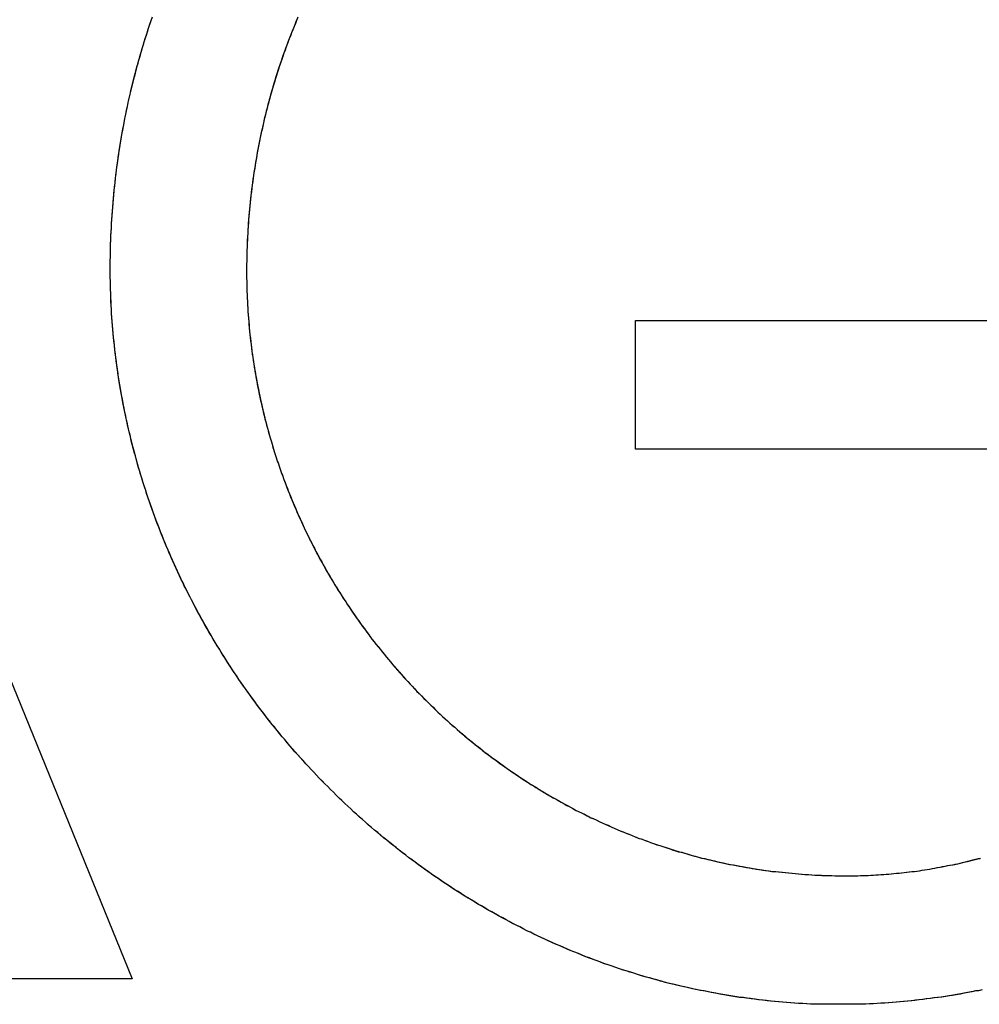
# Model space of a CAD drawing. Extents: x 744 to 2048, y 1140 to 2782.
# Tile 101 of 134: x 903.22 to 906.24, y 2457 to 2460.1. Entities that reach past the tile are written whole.
import ezdxf

# ---------------------------------------------------------------- set-up
doc = ezdxf.new("R2010")
doc.units = 0
doc.layers.add('KF_SONA_6_FRONT', color=7, linetype='CONTINUOUS')

# ---------------------------------------------------------------- blocks, each defined once
blk = doc.blocks.new('KF_SONA_6_FRONT')
at = {"layer": 'KF_SONA_6_FRONT'}
for p, q in [((4.929617, -166.492426), (6.156263, -169.505736)), ((4.929617, -166.492426), (6.156263, -169.505736)), ((7.742155, -167.836587), (7.742155, -167.431597)), ((7.742155, -167.431597), (10.64771, -167.431597)), ((7.742155, -167.431597), (10.64771, -167.431597)), ((7.742155, -167.836587), (7.742155, -167.431597)), ((10.128075, -167.836587), (7.742155, -167.836587)), ((10.128075, -167.836587), (7.742155, -167.836587)), ((6.156263, -169.505736), (5.688304, -169.505736)), ((6.156263, -169.505736), (5.688304, -169.505736))]:
    blk.add_line(p, q, dxfattribs=at)
for points in [[(6.08755, -167.269, 0), (6.08759, -167.256, 0), (6.08769, -167.243, 0), (6.08787, -167.23, 0), (6.08811, -167.217, 0), (6.08843, -167.204, 0), (6.08881, -167.19, 0), (6.08927, -167.177, 0), (6.08979, -167.164, 0), (6.09038, -167.151, 0), (6.09105, -167.138, 0), (6.09178, -167.125, 0), (6.09258, -167.112, 0), (6.09345, -167.099, 0), (6.09439, -167.086, 0), (6.0954, -167.073, 0), (6.09647, -167.059, 0), (6.09762, -167.046, 0), (6.09883, -167.033, 0), (6.10012, -167.02, 0), (6.10147, -167.008, 0), (6.10289, -166.995, 0), (6.10438, -166.982, 0), (6.10593, -166.969, 0), (6.10756, -166.956, 0), (6.10925, -166.943, 0), (6.11101, -166.93, 0), (6.11284, -166.917, 0), (6.11473, -166.904, 0), (6.11669, -166.892, 0), (6.11873, -166.879, 0), (6.12082, -166.866, 0), (6.12299, -166.853, 0), (6.12522, -166.84, 0), (6.12752, -166.828, 0), (6.12989, -166.815, 0), (6.13232, -166.802, 0), (6.13482, -166.79, 0), (6.13738, -166.777, 0), (6.14002, -166.764, 0), (6.14272, -166.752, 0), (6.14548, -166.739, 0), (6.14831, -166.727, 0), (6.15121, -166.714, 0), (6.15417, -166.701, 0), (6.1572, -166.689, 0), (6.16029, -166.676, 0), (6.16345, -166.664, 0), (6.16668, -166.652, 0), (6.16997, -166.639, 0), (6.17332, -166.627, 0), (6.17674, -166.614, 0), (6.18023, -166.602, 0), (6.18377, -166.59, 0), (6.18739, -166.577, 0), (6.19107, -166.565, 0), (6.19481, -166.553, 0), (6.19861, -166.541, 0), (6.20249, -166.529, 0), (6.20642, -166.516, 0), (6.21042, -166.504, 0), (6.21448, -166.492, 0), (6.2186, -166.48, 0)], [(6.08755, -167.269, 0), (6.08759, -167.256, 0), (6.08769, -167.243, 0), (6.08786, -167.23, 0), (6.08809, -167.217, 0), (6.0884, -167.205, 0), (6.08877, -167.192, 0), (6.08921, -167.179, 0), (6.08972, -167.166, 0), (6.0903, -167.153, 0), (6.09095, -167.14, 0), (6.09166, -167.127, 0), (6.09244, -167.114, 0), (6.09329, -167.101, 0), (6.0942, -167.088, 0), (6.09518, -167.075, 0), (6.09624, -167.062, 0), (6.09735, -167.049, 0), (6.09854, -167.036, 0), (6.09979, -167.024, 0), (6.10111, -167.011, 0), (6.1025, -166.998, 0), (6.10396, -166.985, 0), (6.10548, -166.972, 0), (6.10707, -166.96, 0), (6.10873, -166.947, 0), (6.11045, -166.934, 0), (6.11224, -166.921, 0), (6.1141, -166.908, 0), (6.11603, -166.896, 0), (6.11802, -166.883, 0), (6.12008, -166.87, 0), (6.1222, -166.858, 0), (6.12439, -166.845, 0), (6.12665, -166.832, 0), (6.12898, -166.82, 0), (6.13137, -166.807, 0), (6.13383, -166.795, 0), (6.13635, -166.782, 0), (6.13894, -166.769, 0), (6.1416, -166.757, 0), (6.14432, -166.744, 0), (6.14711, -166.732, 0), (6.14997, -166.719, 0), (6.15289, -166.707, 0), (6.15587, -166.694, 0), (6.15892, -166.682, 0), (6.16204, -166.669, 0), (6.16522, -166.657, 0), (6.16847, -166.645, 0), (6.17179, -166.632, 0), (6.17516, -166.62, 0), (6.17861, -166.608, 0), (6.18211, -166.595, 0), (6.18569, -166.583, 0), (6.18933, -166.571, 0), (6.19303, -166.559, 0), (6.19679, -166.546, 0), (6.20063, -166.534, 0), (6.20452, -166.522, 0), (6.20848, -166.51, 0), (6.2125, -166.498, 0), (6.21659, -166.486, 0), (6.22074, -166.474, 0)], [(6.67693, -166.481, 0), (6.67284, -166.49, 0), (6.66879, -166.5, 0), (6.6648, -166.51, 0), (6.66086, -166.52, 0), (6.65697, -166.53, 0), (6.65313, -166.539, 0), (6.64934, -166.549, 0), (6.64561, -166.559, 0), (6.64192, -166.569, 0), (6.63829, -166.579, 0), (6.6347, -166.589, 0), (6.63117, -166.599, 0), (6.62769, -166.609, 0), (6.62427, -166.619, 0), (6.62089, -166.629, 0), (6.61757, -166.639, 0), (6.6143, -166.649, 0), (6.61108, -166.659, 0), (6.60791, -166.669, 0), (6.6048, -166.68, 0), (6.60174, -166.69, 0), (6.59873, -166.7, 0), (6.59577, -166.71, 0), (6.59287, -166.72, 0), (6.59002, -166.731, 0), (6.58723, -166.741, 0), (6.58448, -166.751, 0), (6.5818, -166.762, 0), (6.57916, -166.772, 0), (6.57658, -166.782, 0), (6.57405, -166.793, 0), (6.57157, -166.803, 0), (6.56915, -166.814, 0), (6.56679, -166.824, 0), (6.56447, -166.835, 0), (6.56222, -166.845, 0), (6.56001, -166.855, 0), (6.55786, -166.866, 0), (6.55577, -166.877, 0), (6.55373, -166.887, 0), (6.55174, -166.898, 0), (6.54981, -166.908, 0), (6.54793, -166.919, 0), (6.54611, -166.929, 0), (6.54434, -166.94, 0), (6.54263, -166.951, 0), (6.54097, -166.961, 0), (6.53937, -166.972, 0), (6.53783, -166.983, 0), (6.53633, -166.993, 0), (6.5349, -167.004, 0), (6.53352, -167.015, 0), (6.53219, -167.026, 0), (6.53093, -167.036, 0), (6.52971, -167.047, 0), (6.52856, -167.058, 0), (6.52745, -167.069, 0), (6.52641, -167.08, 0), (6.52542, -167.09, 0), (6.52449, -167.101, 0), (6.52361, -167.112, 0), (6.52279, -167.123, 0), (6.52202, -167.134, 0), (6.52132, -167.145, 0), (6.52066, -167.156, 0), (6.52007, -167.167, 0), (6.51953, -167.177, 0), (6.51905, -167.188, 0), (6.51862, -167.199, 0), (6.51825, -167.21, 0), (6.51794, -167.221, 0), (6.51768, -167.232, 0), (6.51749, -167.243, 0), (6.51734, -167.254, 0), (6.51726, -167.265, 0), (6.51723, -167.276, 0)], [(6.67894, -166.476, 0), (6.67482, -166.486, 0), (6.67075, -166.495, 0), (6.66673, -166.505, 0), (6.66277, -166.515, 0), (6.65885, -166.525, 0), (6.65499, -166.535, 0), (6.65118, -166.544, 0), (6.64742, -166.554, 0), (6.64371, -166.564, 0), (6.64005, -166.574, 0), (6.63645, -166.584, 0), (6.63289, -166.594, 0), (6.62939, -166.604, 0), (6.62595, -166.614, 0), (6.62255, -166.624, 0), (6.61921, -166.634, 0), (6.61592, -166.644, 0), (6.61268, -166.654, 0), (6.60949, -166.664, 0), (6.60636, -166.675, 0), (6.60328, -166.685, 0), (6.60026, -166.695, 0), (6.59728, -166.705, 0), (6.59436, -166.715, 0), (6.59149, -166.725, 0), (6.58868, -166.736, 0), (6.58592, -166.746, 0), (6.58321, -166.756, 0), (6.58056, -166.767, 0), (6.57796, -166.777, 0), (6.57542, -166.787, 0), (6.57292, -166.797, 0), (6.57049, -166.808, 0), (6.5681, -166.818, 0), (6.56577, -166.829, 0), (6.56349, -166.839, 0), (6.56127, -166.849, 0), (6.5591, -166.86, 0), (6.55699, -166.87, 0), (6.55493, -166.881, 0), (6.55293, -166.891, 0), (6.55097, -166.902, 0), (6.54908, -166.912, 0), (6.54724, -166.923, 0), (6.54545, -166.933, 0), (6.54371, -166.944, 0), (6.54204, -166.954, 0), (6.54041, -166.965, 0), (6.53884, -166.976, 0), (6.53733, -166.986, 0), (6.53587, -166.997, 0), (6.53446, -167.007, 0), (6.53311, -167.018, 0), (6.53182, -167.029, 0), (6.53058, -167.039, 0), (6.52939, -167.05, 0), (6.52826, -167.061, 0), (6.52719, -167.071, 0), (6.52617, -167.082, 0), (6.5252, -167.093, 0), (6.52429, -167.104, 0), (6.52343, -167.114, 0), (6.52263, -167.125, 0), (6.52189, -167.136, 0), (6.5212, -167.147, 0), (6.52057, -167.157, 0), (6.51999, -167.168, 0), (6.51946, -167.179, 0), (6.51899, -167.19, 0), (6.51858, -167.2, 0), (6.51822, -167.211, 0), (6.51792, -167.222, 0), (6.51767, -167.233, 0), (6.51748, -167.244, 0), (6.51734, -167.255, 0), (6.51726, -167.265, 0), (6.51723, -167.276, 0)], [(8.38352, -169.586, 0), (8.37078, -169.586, 0), (8.35804, -169.586, 0), (8.34531, -169.586, 0), (8.3326, -169.586, 0), (8.31989, -169.585, 0), (8.30718, -169.585, 0), (8.29449, -169.585, 0), (8.2818, -169.584, 0), (8.26913, -169.583, 0), (8.25646, -169.583, 0), (8.24381, -169.582, 0), (8.23116, -169.581, 0), (8.21853, -169.58, 0), (8.2059, -169.579, 0), (8.19329, -169.578, 0), (8.18069, -169.577, 0), (8.1681, -169.576, 0), (8.15552, -169.574, 0), (8.14296, -169.573, 0), (8.1304, -169.572, 0), (8.11786, -169.57, 0), (8.10534, -169.568, 0), (8.09282, -169.567, 0), (8.08032, -169.565, 0), (8.06784, -169.563, 0), (8.05537, -169.561, 0), (8.04291, -169.559, 0), (8.03047, -169.557, 0), (8.01804, -169.555, 0), (8.00563, -169.553, 0), (7.99324, -169.551, 0), (7.98086, -169.549, 0), (7.9685, -169.546, 0), (7.95615, -169.544, 0), (7.94383, -169.541, 0), (7.93151, -169.539, 0), (7.91922, -169.536, 0), (7.90695, -169.533, 0), (7.89469, -169.531, 0), (7.88245, -169.528, 0), (7.87023, -169.525, 0), (7.85803, -169.522, 0), (7.84585, -169.519, 0), (7.83369, -169.516, 0), (7.82155, -169.513, 0), (7.80942, -169.509, 0), (7.79732, -169.506, 0), (7.78524, -169.503, 0), (7.77318, -169.499, 0), (7.76115, -169.496, 0), (7.74913, -169.492, 0), (7.73714, -169.488, 0), (7.72516, -169.485, 0), (7.71321, -169.481, 0), (7.70129, -169.477, 0), (7.68938, -169.473, 0), (7.6775, -169.469, 0), (7.66565, -169.465, 0), (7.65381, -169.461, 0), (7.64201, -169.457, 0), (7.63022, -169.452, 0), (7.61846, -169.448, 0), (7.60673, -169.444, 0), (7.59502, -169.439, 0), (7.58334, -169.435, 0), (7.57168, -169.43, 0), (7.56005, -169.425, 0), (7.54844, -169.421, 0), (7.53686, -169.416, 0), (7.52531, -169.411, 0), (7.51379, -169.406, 0), (7.50229, -169.401, 0), (7.49082, -169.396, 0), (7.47938, -169.391, 0), (7.46797, -169.386, 0), (7.45658, -169.381, 0), (7.44523, -169.375, 0), (7.4339, -169.37, 0), (7.42261, -169.365, 0), (7.41134, -169.359, 0), (7.4001, -169.354, 0), (7.3889, -169.348, 0), (7.37772, -169.342, 0), (7.36657, -169.337, 0), (7.35546, -169.331, 0), (7.34438, -169.325, 0), (7.33333, -169.319, 0), (7.32231, -169.313, 0), (7.31132, -169.307, 0), (7.30036, -169.301, 0), (7.28944, -169.295, 0), (7.27855, -169.289, 0), (7.2677, -169.282, 0), (7.25687, -169.276, 0), (7.24608, -169.27, 0), (7.23533, -169.263, 0), (7.22461, -169.257, 0), (7.21392, -169.25, 0), (7.20327, -169.244, 0), (7.19265, -169.237, 0), (7.18207, -169.23, 0), (7.17152, -169.224, 0), (7.16101, -169.217, 0), (7.15054, -169.21, 0), (7.1401, -169.203, 0), (7.1297, -169.196, 0), (7.11934, -169.189, 0), (7.10901, -169.182, 0), (7.09872, -169.175, 0), (7.08847, -169.167, 0), (7.07825, -169.16, 0), (7.06808, -169.153, 0), (7.05794, -169.145, 0), (7.04784, -169.138, 0), (7.03778, -169.131, 0), (7.02776, -169.123, 0), (7.01778, -169.115, 0), (7.00783, -169.108, 0), (6.99793, -169.1, 0), (6.98807, -169.092, 0), (6.97825, -169.085, 0), (6.96847, -169.077, 0), (6.95873, -169.069, 0), (6.94903, -169.061, 0), (6.93937, -169.053, 0), (6.92975, -169.045, 0), (6.92018, -169.037, 0), (6.91065, -169.029, 0), (6.90116, -169.02, 0), (6.89171, -169.012, 0), (6.88231, -169.004, 0), (6.87295, -168.995, 0), (6.86363, -168.987, 0), (6.85436, -168.979, 0), (6.84513, -168.97, 0), (6.83594, -168.962, 0), (6.8268, -168.953, 0), (6.8177, -168.944, 0), (6.80865, -168.936, 0), (6.79965, -168.927, 0), (6.79068, -168.918, 0), (6.78177, -168.909, 0), (6.7729, -168.9, 0), (6.76408, -168.891, 0), (6.7553, -168.883, 0), (6.74657, -168.874, 0), (6.73788, -168.864, 0), (6.72925, -168.855, 0), (6.72066, -168.846, 0), (6.71212, -168.837, 0), (6.70362, -168.828, 0), (6.69517, -168.818, 0), (6.68678, -168.809, 0), (6.67843, -168.8, 0), (6.67013, -168.79, 0), (6.66187, -168.781, 0), (6.65367, -168.771, 0), (6.64552, -168.762, 0), (6.63742, -168.752, 0), (6.62936, -168.743, 0), (6.62136, -168.733, 0), (6.61341, -168.723, 0), (6.6055, -168.713, 0), (6.59765, -168.704, 0), (6.58985, -168.694, 0), (6.5821, -168.684, 0), (6.5744, -168.674, 0), (6.56676, -168.664, 0), (6.55916, -168.654, 0), (6.55162, -168.644, 0), (6.54413, -168.634, 0), (6.5367, -168.624, 0), (6.52931, -168.614, 0), (6.52198, -168.603, 0), (6.5147, -168.593, 0), (6.50748, -168.583, 0), (6.50031, -168.573, 0), (6.4932, -168.562, 0), (6.48613, -168.552, 0), (6.47913, -168.541, 0), (6.47218, -168.531, 0), (6.46528, -168.521, 0), (6.45844, -168.51, 0), (6.45165, -168.499, 0), (6.44492, -168.489, 0), (6.43824, -168.478, 0), (6.43162, -168.467, 0), (6.42506, -168.457, 0), (6.41856, -168.446, 0), (6.41211, -168.435, 0), (6.40571, -168.424, 0), (6.39938, -168.414, 0), (6.3931, -168.403, 0), (6.38688, -168.392, 0), (6.38072, -168.381, 0), (6.37461, -168.37, 0), (6.36857, -168.359, 0), (6.36258, -168.348, 0), (6.35665, -168.337, 0), (6.35078, -168.326, 0), (6.34497, -168.314, 0), (6.33922, -168.303, 0), (6.33353, -168.292, 0), (6.32789, -168.281, 0), (6.32232, -168.27, 0), (6.31681, -168.258, 0), (6.31136, -168.247, 0), (6.30597, -168.236, 0), (6.30064, -168.224, 0), (6.29537, -168.213, 0), (6.29016, -168.201, 0), (6.28501, -168.19, 0), (6.27993, -168.178, 0), (6.27491, -168.167, 0), (6.26995, -168.155, 0), (6.26505, -168.144, 0), (6.26021, -168.132, 0), (6.25544, -168.121, 0), (6.25073, -168.109, 0), (6.24608, -168.097, 0), (6.24149, -168.085, 0), (6.23697, -168.074, 0), (6.23252, -168.062, 0), (6.22812, -168.05, 0), (6.22379, -168.038, 0), (6.21953, -168.027, 0), (6.21532, -168.015, 0), (6.21119, -168.003, 0), (6.20712, -167.991, 0), (6.20311, -167.979, 0), (6.19917, -167.967, 0), (6.19529, -167.955, 0), (6.19148, -167.943, 0), (6.18773, -167.931, 0), (6.18405, -167.919, 0), (6.18044, -167.907, 0), (6.17689, -167.895, 0), (6.17341, -167.883, 0), (6.17, -167.871, 0), (6.16665, -167.858, 0), (6.16337, -167.846, 0), (6.16015, -167.834, 0), (6.15701, -167.822, 0), (6.15393, -167.81, 0), (6.15092, -167.797, 0), (6.14797, -167.785, 0), (6.1451, -167.773, 0), (6.14229, -167.761, 0), (6.13955, -167.748, 0), (6.13688, -167.736, 0), (6.13427, -167.723, 0), (6.13174, -167.711, 0), (6.12928, -167.699, 0), (6.12688, -167.686, 0), (6.12455, -167.674, 0), (6.1223, -167.661, 0), (6.12011, -167.649, 0), (6.11799, -167.637, 0), (6.11594, -167.624, 0), (6.11396, -167.612, 0), (6.11205, -167.599, 0), (6.11022, -167.586, 0), (6.10845, -167.574, 0), (6.10675, -167.561, 0), (6.10513, -167.549, 0), (6.10357, -167.536, 0), (6.10209, -167.524, 0), (6.10068, -167.511, 0), (6.09933, -167.498, 0), (6.09806, -167.486, 0), (6.09687, -167.473, 0), (6.09574, -167.46, 0), (6.09469, -167.448, 0), (6.0937, -167.435, 0), (6.09279, -167.422, 0), (6.09195, -167.41, 0), (6.09119, -167.397, 0), (6.0905, -167.384, 0), (6.08988, -167.372, 0), (6.08933, -167.359, 0), (6.08886, -167.346, 0), (6.08845, -167.333, 0), (6.08813, -167.321, 0), (6.08787, -167.308, 0), (6.08769, -167.295, 0), (6.08759, -167.282, 0), (6.08755, -167.269, 0)], [(8.38352, -169.586, 0), (8.37091, -169.586, 0), (8.3583, -169.586, 0), (8.3457, -169.586, 0), (8.3331, -169.586, 0), (8.32051, -169.585, 0), (8.30792, -169.585, 0), (8.29534, -169.585, 0), (8.28276, -169.584, 0), (8.27019, -169.583, 0), (8.25763, -169.583, 0), (8.24507, -169.582, 0), (8.23252, -169.581, 0), (8.21998, -169.58, 0), (8.20744, -169.579, 0), (8.19491, -169.578, 0), (8.18239, -169.577, 0), (8.16988, -169.576, 0), (8.15738, -169.575, 0), (8.14489, -169.573, 0), (8.13241, -169.572, 0), (8.11994, -169.57, 0), (8.10748, -169.569, 0), (8.09502, -169.567, 0), (8.08259, -169.565, 0), (8.07016, -169.564, 0), (8.05774, -169.562, 0), (8.04534, -169.56, 0), (8.03295, -169.558, 0), (8.02057, -169.556, 0), (8.0082, -169.554, 0), (7.99585, -169.551, 0), (7.98351, -169.549, 0), (7.97119, -169.547, 0), (7.95888, -169.544, 0), (7.94658, -169.542, 0), (7.9343, -169.539, 0), (7.92204, -169.537, 0), (7.90979, -169.534, 0), (7.89756, -169.531, 0), (7.88534, -169.529, 0), (7.87314, -169.526, 0), (7.86096, -169.523, 0), (7.84879, -169.52, 0), (7.83665, -169.517, 0), (7.82452, -169.513, 0), (7.81241, -169.51, 0), (7.80031, -169.507, 0), (7.78824, -169.503, 0), (7.77619, -169.5, 0), (7.76415, -169.496, 0), (7.75214, -169.493, 0), (7.74015, -169.489, 0), (7.72817, -169.485, 0), (7.71622, -169.482, 0), (7.70429, -169.478, 0), (7.69238, -169.474, 0), (7.68049, -169.47, 0), (7.66863, -169.466, 0), (7.65678, -169.462, 0), (7.64496, -169.458, 0), (7.63317, -169.453, 0), (7.62139, -169.449, 0), (7.60964, -169.445, 0), (7.59792, -169.44, 0), (7.58622, -169.436, 0), (7.57454, -169.431, 0), (7.56289, -169.426, 0), (7.55126, -169.422, 0), (7.53966, -169.417, 0), (7.52809, -169.412, 0), (7.51654, -169.407, 0), (7.50501, -169.402, 0), (7.49352, -169.397, 0), (7.48205, -169.392, 0), (7.47061, -169.387, 0), (7.45919, -169.382, 0), (7.44781, -169.376, 0), (7.43645, -169.371, 0), (7.42512, -169.366, 0), (7.41382, -169.36, 0), (7.40255, -169.355, 0), (7.39131, -169.349, 0), (7.3801, -169.343, 0), (7.36892, -169.338, 0), (7.35777, -169.332, 0), (7.34665, -169.326, 0), (7.33556, -169.32, 0), (7.3245, -169.314, 0), (7.31348, -169.308, 0), (7.30248, -169.302, 0), (7.29152, -169.296, 0), (7.28059, -169.29, 0), (7.26969, -169.284, 0), (7.25883, -169.277, 0), (7.248, -169.271, 0), (7.2372, -169.264, 0), (7.22643, -169.258, 0), (7.2157, -169.251, 0), (7.20501, -169.245, 0), (7.19435, -169.238, 0), (7.18372, -169.231, 0), (7.17313, -169.225, 0), (7.16258, -169.218, 0), (7.15206, -169.211, 0), (7.14158, -169.204, 0), (7.13113, -169.197, 0), (7.12072, -169.19, 0), (7.11035, -169.183, 0), (7.10001, -169.176, 0), (7.08971, -169.168, 0), (7.07945, -169.161, 0), (7.06923, -169.154, 0), (7.05905, -169.146, 0), (7.0489, -169.139, 0), (7.0388, -169.131, 0), (7.02873, -169.124, 0), (7.0187, -169.116, 0), (7.00871, -169.109, 0), (6.99876, -169.101, 0), (6.98886, -169.093, 0), (6.97899, -169.085, 0), (6.96916, -169.077, 0), (6.95938, -169.069, 0), (6.94963, -169.061, 0), (6.93993, -169.053, 0), (6.93027, -169.045, 0), (6.92065, -169.037, 0), (6.91107, -169.029, 0), (6.90154, -169.021, 0), (6.89205, -169.012, 0), (6.8826, -169.004, 0), (6.8732, -168.996, 0), (6.86384, -168.987, 0), (6.85452, -168.979, 0), (6.84525, -168.97, 0), (6.83602, -168.962, 0), (6.82684, -168.953, 0), (6.8177, -168.944, 0), (6.80861, -168.936, 0), (6.79956, -168.927, 0), (6.79056, -168.918, 0), (6.7816, -168.909, 0), (6.77269, -168.9, 0), (6.76383, -168.891, 0), (6.75502, -168.882, 0), (6.74625, -168.873, 0), (6.73753, -168.864, 0), (6.72885, -168.855, 0), (6.72023, -168.846, 0), (6.71165, -168.836, 0), (6.70312, -168.827, 0), (6.69464, -168.818, 0), (6.68621, -168.808, 0), (6.67782, -168.799, 0), (6.66949, -168.79, 0), (6.6612, -168.78, 0), (6.65297, -168.771, 0), (6.64479, -168.761, 0), (6.63665, -168.751, 0), (6.62857, -168.742, 0), (6.62053, -168.732, 0), (6.61255, -168.722, 0), (6.60462, -168.712, 0), (6.59674, -168.703, 0), (6.58892, -168.693, 0), (6.58114, -168.683, 0), (6.57342, -168.673, 0), (6.56575, -168.663, 0), (6.55813, -168.653, 0), (6.55056, -168.643, 0), (6.54305, -168.632, 0), (6.53559, -168.622, 0), (6.52819, -168.612, 0), (6.52084, -168.602, 0), (6.51354, -168.592, 0), (6.5063, -168.581, 0), (6.49911, -168.571, 0), (6.49198, -168.561, 0), (6.4849, -168.55, 0), (6.47788, -168.54, 0), (6.47091, -168.529, 0), (6.464, -168.519, 0), (6.45714, -168.508, 0), (6.45034, -168.497, 0), (6.4436, -168.487, 0), (6.43692, -168.476, 0), (6.43029, -168.465, 0), (6.42371, -168.455, 0), (6.4172, -168.444, 0), (6.41074, -168.433, 0), (6.40434, -168.422, 0), (6.398, -168.411, 0), (6.39172, -168.4, 0), (6.38549, -168.389, 0), (6.37932, -168.378, 0), (6.37322, -168.367, 0), (6.36717, -168.356, 0), (6.36118, -168.345, 0), (6.35525, -168.334, 0), (6.34938, -168.323, 0), (6.34357, -168.312, 0), (6.33782, -168.301, 0), (6.33213, -168.289, 0), (6.3265, -168.278, 0), (6.32093, -168.267, 0), (6.31542, -168.255, 0), (6.30997, -168.244, 0), (6.30459, -168.233, 0), (6.29926, -168.221, 0), (6.294, -168.21, 0), (6.2888, -168.198, 0), (6.28366, -168.187, 0), (6.27859, -168.175, 0), (6.27357, -168.164, 0), (6.26862, -168.152, 0), (6.26374, -168.141, 0), (6.25891, -168.129, 0), (6.25415, -168.117, 0), (6.24945, -168.106, 0), (6.24482, -168.094, 0), (6.24025, -168.082, 0), (6.23574, -168.071, 0), (6.2313, -168.059, 0), (6.22692, -168.047, 0), (6.22261, -168.035, 0), (6.21836, -168.023, 0), (6.21418, -168.011, 0), (6.21006, -168, 0), (6.20601, -167.988, 0), (6.20202, -167.976, 0), (6.1981, -167.964, 0), (6.19424, -167.952, 0), (6.19045, -167.94, 0), (6.18672, -167.928, 0), (6.18307, -167.916, 0), (6.17947, -167.904, 0), (6.17595, -167.892, 0), (6.17249, -167.879, 0), (6.1691, -167.867, 0), (6.16577, -167.855, 0), (6.16251, -167.843, 0), (6.15932, -167.831, 0), (6.1562, -167.819, 0), (6.15315, -167.806, 0), (6.15016, -167.794, 0), (6.14724, -167.782, 0), (6.14439, -167.77, 0), (6.1416, -167.757, 0), (6.13889, -167.745, 0), (6.13624, -167.733, 0), (6.13366, -167.721, 0), (6.13115, -167.708, 0), (6.12871, -167.696, 0), (6.12634, -167.683, 0), (6.12404, -167.671, 0), (6.1218, -167.659, 0), (6.11964, -167.646, 0), (6.11754, -167.634, 0), (6.11552, -167.621, 0), (6.11356, -167.609, 0), (6.11168, -167.597, 0), (6.10986, -167.584, 0), (6.10812, -167.572, 0), (6.10644, -167.559, 0), (6.10484, -167.547, 0), (6.10331, -167.534, 0), (6.10184, -167.522, 0), (6.10045, -167.509, 0), (6.09913, -167.496, 0), (6.09788, -167.484, 0), (6.0967, -167.471, 0), (6.09559, -167.459, 0), (6.09455, -167.446, 0), (6.09358, -167.434, 0), (6.09269, -167.421, 0), (6.09186, -167.408, 0), (6.09111, -167.396, 0), (6.09043, -167.383, 0), (6.08982, -167.371, 0), (6.08929, -167.358, 0), (6.08882, -167.345, 0), (6.08843, -167.333, 0), (6.08811, -167.32, 0), (6.08786, -167.307, 0), (6.08769, -167.295, 0), (6.08758, -167.282, 0), (6.08755, -167.269, 0)], [(6.51723, -167.276, 0), (6.51726, -167.287, 0), (6.51735, -167.297, 0), (6.51749, -167.308, 0), (6.5177, -167.319, 0), (6.51796, -167.329, 0), (6.51828, -167.34, 0), (6.51867, -167.35, 0), (6.51911, -167.361, 0), (6.51961, -167.371, 0), (6.52017, -167.382, 0), (6.52078, -167.393, 0), (6.52146, -167.403, 0), (6.52219, -167.414, 0), (6.52299, -167.424, 0), (6.52384, -167.435, 0), (6.52475, -167.445, 0), (6.52571, -167.456, 0), (6.52674, -167.466, 0), (6.52782, -167.476, 0), (6.52896, -167.487, 0), (6.53016, -167.497, 0), (6.53142, -167.508, 0), (6.53273, -167.518, 0), (6.5341, -167.529, 0), (6.53553, -167.539, 0), (6.53701, -167.549, 0), (6.53855, -167.56, 0), (6.54015, -167.57, 0), (6.54181, -167.58, 0), (6.54352, -167.591, 0), (6.54529, -167.601, 0), (6.54712, -167.611, 0), (6.549, -167.622, 0), (6.55094, -167.632, 0), (6.55293, -167.642, 0), (6.55498, -167.652, 0), (6.55709, -167.663, 0), (6.55925, -167.673, 0), (6.56147, -167.683, 0), (6.56374, -167.693, 0), (6.56607, -167.703, 0), (6.56845, -167.713, 0), (6.57089, -167.724, 0), (6.57338, -167.734, 0), (6.57593, -167.744, 0), (6.57854, -167.754, 0), (6.58119, -167.764, 0), (6.58391, -167.774, 0), (6.58667, -167.784, 0), (6.5895, -167.794, 0), (6.59237, -167.804, 0), (6.5953, -167.814, 0), (6.59829, -167.824, 0), (6.60132, -167.834, 0), (6.60441, -167.844, 0), (6.60756, -167.854, 0), (6.61076, -167.863, 0), (6.61401, -167.873, 0), (6.61731, -167.883, 0), (6.62067, -167.893, 0), (6.62408, -167.903, 0), (6.62754, -167.913, 0), (6.63106, -167.922, 0), (6.63462, -167.932, 0), (6.63824, -167.942, 0), (6.64192, -167.951, 0), (6.64564, -167.961, 0), (6.64942, -167.971, 0), (6.65324, -167.98, 0), (6.65712, -167.99, 0), (6.66105, -167.999, 0), (6.66503, -168.009, 0), (6.66907, -168.019, 0), (6.67315, -168.028, 0), (6.67728, -168.038, 0), (6.68147, -168.047, 0), (6.6857, -168.056, 0), (6.68999, -168.066, 0), (6.69433, -168.075, 0), (6.69871, -168.085, 0), (6.70315, -168.094, 0), (6.70763, -168.103, 0), (6.71217, -168.112, 0), (6.71675, -168.122, 0), (6.72139, -168.131, 0), (6.72607, -168.14, 0), (6.7308, -168.149, 0), (6.73558, -168.159, 0), (6.74041, -168.168, 0), (6.74529, -168.177, 0), (6.75021, -168.186, 0), (6.75518, -168.195, 0), (6.76021, -168.204, 0), (6.76527, -168.213, 0), (6.77039, -168.222, 0), (6.77555, -168.231, 0), (6.78077, -168.24, 0), (6.78602, -168.248, 0), (6.79133, -168.257, 0), (6.79668, -168.266, 0), (6.80208, -168.275, 0), (6.80752, -168.284, 0), (6.81301, -168.292, 0), (6.81855, -168.301, 0), (6.82413, -168.31, 0), (6.82976, -168.318, 0), (6.83543, -168.327, 0), (6.84115, -168.336, 0), (6.84692, -168.344, 0), (6.85272, -168.353, 0), (6.85858, -168.361, 0), (6.86448, -168.37, 0), (6.87042, -168.378, 0), (6.87641, -168.386, 0), (6.88244, -168.395, 0), (6.88851, -168.403, 0), (6.89463, -168.411, 0), (6.90079, -168.42, 0), (6.907, -168.428, 0), (6.91325, -168.436, 0), (6.91954, -168.444, 0), (6.92587, -168.452, 0), (6.93225, -168.46, 0), (6.93867, -168.468, 0), (6.94513, -168.476, 0), (6.95163, -168.484, 0), (6.95818, -168.492, 0), (6.96476, -168.5, 0), (6.97139, -168.508, 0), (6.97806, -168.516, 0), (6.98477, -168.524, 0), (6.99153, -168.531, 0), (6.99832, -168.539, 0), (7.00515, -168.547, 0), (7.01202, -168.555, 0), (7.01894, -168.562, 0), (7.02589, -168.57, 0), (7.03288, -168.577, 0), (7.03992, -168.585, 0), (7.04699, -168.592, 0), (7.0541, -168.6, 0), (7.06125, -168.607, 0), (7.06844, -168.614, 0), (7.07567, -168.622, 0), (7.08293, -168.629, 0), (7.09024, -168.636, 0), (7.09758, -168.643, 0), (7.10496, -168.651, 0), (7.11238, -168.658, 0), (7.11983, -168.665, 0), (7.12733, -168.672, 0), (7.13486, -168.679, 0), (7.14242, -168.686, 0), (7.15003, -168.693, 0), (7.15767, -168.7, 0), (7.16534, -168.706, 0), (7.17305, -168.713, 0), (7.1808, -168.72, 0), (7.18858, -168.727, 0), (7.1964, -168.733, 0), (7.20426, -168.74, 0), (7.21215, -168.747, 0), (7.22007, -168.753, 0), (7.22803, -168.76, 0), (7.23602, -168.766, 0), (7.24405, -168.773, 0), (7.25211, -168.779, 0), (7.26021, -168.785, 0), (7.26834, -168.792, 0), (7.2765, -168.798, 0), (7.28469, -168.804, 0), (7.29292, -168.81, 0), (7.30118, -168.816, 0), (7.30948, -168.822, 0), (7.3178, -168.828, 0), (7.32616, -168.834, 0), (7.33455, -168.84, 0), (7.34298, -168.846, 0), (7.35143, -168.852, 0), (7.35991, -168.858, 0), (7.36843, -168.864, 0), (7.37698, -168.869, 0), (7.38556, -168.875, 0), (7.39416, -168.881, 0), (7.4028, -168.886, 0), (7.41147, -168.892, 0), (7.42017, -168.897, 0), (7.4289, -168.903, 0), (7.43766, -168.908, 0), (7.44644, -168.913, 0), (7.45526, -168.919, 0), (7.4641, -168.924, 0), (7.47298, -168.929, 0), (7.48188, -168.934, 0), (7.49081, -168.939, 0), (7.49977, -168.944, 0), (7.50875, -168.949, 0), (7.51777, -168.954, 0), (7.52681, -168.959, 0), (7.53587, -168.964, 0), (7.54497, -168.969, 0), (7.55409, -168.974, 0), (7.56324, -168.978, 0), (7.57241, -168.983, 0), (7.58161, -168.987, 0), (7.59083, -168.992, 0), (7.60008, -168.997, 0), (7.60936, -169.001, 0), (7.61866, -169.005, 0), (7.62799, -169.01, 0), (7.63734, -169.014, 0), (7.64671, -169.018, 0), (7.65611, -169.022, 0), (7.66554, -169.027, 0), (7.67498, -169.031, 0), (7.68445, -169.035, 0), (7.69395, -169.039, 0), (7.70346, -169.043, 0), (7.713, -169.047, 0), (7.72257, -169.05, 0), (7.73215, -169.054, 0), (7.74176, -169.058, 0), (7.75139, -169.062, 0), (7.76104, -169.065, 0), (7.77071, -169.069, 0), (7.7804, -169.072, 0), (7.79012, -169.076, 0), (7.79985, -169.079, 0), (7.80961, -169.083, 0), (7.81939, -169.086, 0), (7.82918, -169.089, 0), (7.839, -169.092, 0), (7.84884, -169.095, 0), (7.85869, -169.099, 0), (7.86857, -169.102, 0), (7.87846, -169.105, 0), (7.88838, -169.107, 0), (7.89831, -169.11, 0), (7.90826, -169.113, 0), (7.91823, -169.116, 0), (7.92821, -169.119, 0), (7.93821, -169.121, 0), (7.94824, -169.124, 0), (7.95827, -169.126, 0), (7.96833, -169.129, 0), (7.9784, -169.131, 0), (7.98849, -169.134, 0), (7.99859, -169.136, 0), (8.00871, -169.138, 0), (8.01885, -169.14, 0), (8.029, -169.143, 0), (8.03917, -169.145, 0), (8.04935, -169.147, 0), (8.05955, -169.149, 0), (8.06976, -169.151, 0), (8.07999, -169.152, 0), (8.09023, -169.154, 0), (8.10048, -169.156, 0), (8.11075, -169.158, 0), (8.12103, -169.159, 0), (8.13133, -169.161, 0), (8.14163, -169.162, 0), (8.15195, -169.164, 0), (8.16229, -169.165, 0), (8.17263, -169.167, 0), (8.18299, -169.168, 0), (8.19336, -169.169, 0), (8.20374, -169.17, 0), (8.21413, -169.171, 0), (8.22453, -169.172, 0), (8.23495, -169.173, 0), (8.24537, -169.174, 0), (8.25581, -169.175, 0), (8.26625, -169.176, 0), (8.27671, -169.177, 0), (8.28717, -169.177, 0), (8.29765, -169.178, 0), (8.30813, -169.179, 0), (8.31862, -169.179, 0), (8.32912, -169.179, 0), (8.33963, -169.18, 0), (8.35015, -169.18, 0), (8.36067, -169.18, 0), (8.37121, -169.181, 0), (8.38175, -169.181, 0), (8.39229, -169.181, 0), (8.40285, -169.181, 0)], [(6.51723, -167.276, 0), (6.51726, -167.287, 0), (6.51734, -167.297, 0), (6.51748, -167.308, 0), (6.51768, -167.318, 0), (6.51794, -167.329, 0), (6.51826, -167.339, 0), (6.51863, -167.35, 0), (6.51906, -167.36, 0), (6.51955, -167.37, 0), (6.5201, -167.381, 0), (6.5207, -167.391, 0), (6.52137, -167.402, 0), (6.52209, -167.412, 0), (6.52286, -167.423, 0), (6.5237, -167.433, 0), (6.52459, -167.443, 0), (6.52554, -167.454, 0), (6.52655, -167.464, 0), (6.52761, -167.475, 0), (6.52873, -167.485, 0), (6.52991, -167.495, 0), (6.53115, -167.506, 0), (6.53244, -167.516, 0), (6.53379, -167.526, 0), (6.5352, -167.537, 0), (6.53666, -167.547, 0), (6.53818, -167.557, 0), (6.53976, -167.568, 0), (6.54139, -167.578, 0), (6.54308, -167.588, 0), (6.54482, -167.598, 0), (6.54663, -167.609, 0), (6.54848, -167.619, 0), (6.5504, -167.629, 0), (6.55237, -167.639, 0), (6.5544, -167.649, 0), (6.55648, -167.66, 0), (6.55862, -167.67, 0), (6.56081, -167.68, 0), (6.56306, -167.69, 0), (6.56536, -167.7, 0), (6.56772, -167.71, 0), (6.57014, -167.72, 0), (6.57261, -167.731, 0), (6.57513, -167.741, 0), (6.57771, -167.751, 0), (6.58035, -167.761, 0), (6.58304, -167.771, 0), (6.58578, -167.781, 0), (6.58858, -167.791, 0), (6.59143, -167.801, 0), (6.59434, -167.811, 0), (6.5973, -167.821, 0), (6.60032, -167.831, 0), (6.60339, -167.84, 0), (6.60652, -167.85, 0), (6.60969, -167.86, 0), (6.61292, -167.87, 0), (6.61621, -167.88, 0), (6.61955, -167.89, 0), (6.62294, -167.9, 0), (6.62638, -167.909, 0), (6.62988, -167.919, 0), (6.63343, -167.929, 0), (6.63704, -167.938, 0), (6.64069, -167.948, 0), (6.6444, -167.958, 0), (6.64816, -167.968, 0), (6.65197, -167.977, 0), (6.65584, -167.987, 0), (6.65976, -167.996, 0), (6.66373, -168.006, 0), (6.66775, -168.015, 0), (6.67182, -168.025, 0), (6.67594, -168.034, 0), (6.68012, -168.044, 0), (6.68434, -168.053, 0), (6.68862, -168.063, 0), (6.69295, -168.072, 0), (6.69733, -168.082, 0), (6.70176, -168.091, 0), (6.70624, -168.1, 0), (6.71077, -168.11, 0), (6.71535, -168.119, 0), (6.71998, -168.128, 0), (6.72466, -168.137, 0), (6.72939, -168.147, 0), (6.73416, -168.156, 0), (6.73899, -168.165, 0), (6.74387, -168.174, 0), (6.7488, -168.183, 0), (6.75377, -168.192, 0), (6.75879, -168.201, 0), (6.76387, -168.21, 0), (6.76899, -168.219, 0), (6.77415, -168.228, 0), (6.77937, -168.237, 0), (6.78464, -168.246, 0), (6.78995, -168.255, 0), (6.79531, -168.264, 0), (6.80071, -168.273, 0), (6.80617, -168.282, 0), (6.81167, -168.29, 0), (6.81721, -168.299, 0), (6.82281, -168.308, 0), (6.82845, -168.316, 0), (6.83413, -168.325, 0), (6.83987, -168.334, 0), (6.84565, -168.342, 0), (6.85147, -168.351, 0), (6.85734, -168.359, 0), (6.86325, -168.368, 0), (6.86921, -168.376, 0), (6.87522, -168.385, 0), (6.88127, -168.393, 0), (6.88736, -168.401, 0), (6.8935, -168.41, 0), (6.89968, -168.418, 0), (6.90591, -168.426, 0), (6.91218, -168.435, 0), (6.9185, -168.443, 0), (6.92486, -168.451, 0), (6.93126, -168.459, 0), (6.9377, -168.467, 0), (6.94419, -168.475, 0), (6.95072, -168.483, 0), (6.95729, -168.491, 0), (6.9639, -168.499, 0), (6.97056, -168.507, 0), (6.97726, -168.515, 0), (6.984, -168.523, 0), (6.99078, -168.531, 0), (6.99761, -168.538, 0), (7.00447, -168.546, 0), (7.01138, -168.554, 0), (7.01832, -168.561, 0), (7.02531, -168.569, 0), (7.03234, -168.577, 0), (7.0394, -168.584, 0), (7.04651, -168.592, 0), (7.05366, -168.599, 0), (7.06084, -168.607, 0), (7.06807, -168.614, 0), (7.07533, -168.621, 0), (7.08264, -168.629, 0), (7.08998, -168.636, 0), (7.09736, -168.643, 0), (7.10478, -168.65, 0), (7.11223, -168.658, 0), (7.11973, -168.665, 0), (7.12726, -168.672, 0), (7.13483, -168.679, 0), (7.14244, -168.686, 0), (7.15008, -168.693, 0), (7.15776, -168.7, 0), (7.16548, -168.707, 0), (7.17323, -168.713, 0), (7.18102, -168.72, 0), (7.18885, -168.727, 0), (7.19671, -168.734, 0), (7.20461, -168.74, 0), (7.21254, -168.747, 0), (7.22051, -168.754, 0), (7.22851, -168.76, 0), (7.23655, -168.767, 0), (7.24462, -168.773, 0), (7.25272, -168.779, 0), (7.26086, -168.786, 0), (7.26903, -168.792, 0), (7.27724, -168.798, 0), (7.28548, -168.805, 0), (7.29375, -168.811, 0), (7.30206, -168.817, 0), (7.3104, -168.823, 0), (7.31877, -168.829, 0), (7.32717, -168.835, 0), (7.3356, -168.841, 0), (7.34407, -168.847, 0), (7.35257, -168.853, 0), (7.3611, -168.859, 0), (7.36966, -168.864, 0), (7.37825, -168.87, 0), (7.38687, -168.876, 0), (7.39552, -168.881, 0), (7.4042, -168.887, 0), (7.41291, -168.893, 0), (7.42165, -168.898, 0), (7.43042, -168.903, 0), (7.43922, -168.909, 0), (7.44805, -168.914, 0), (7.45691, -168.92, 0), (7.46579, -168.925, 0), (7.47471, -168.93, 0), (7.48365, -168.935, 0), (7.49262, -168.94, 0), (7.50161, -168.945, 0), (7.51064, -168.95, 0), (7.51969, -168.955, 0), (7.52877, -168.96, 0), (7.53787, -168.965, 0), (7.547, -168.97, 0), (7.55616, -168.975, 0), (7.56534, -168.979, 0), (7.57455, -168.984, 0), (7.58378, -168.989, 0), (7.59304, -168.993, 0), (7.60232, -168.998, 0), (7.61163, -169.002, 0), (7.62096, -169.006, 0), (7.63032, -169.011, 0), (7.6397, -169.015, 0), (7.6491, -169.019, 0), (7.65853, -169.024, 0), (7.66798, -169.028, 0), (7.67745, -169.032, 0), (7.68694, -169.036, 0), (7.69646, -169.04, 0), (7.706, -169.044, 0), (7.71556, -169.048, 0), (7.72514, -169.051, 0), (7.73475, -169.055, 0), (7.74437, -169.059, 0), (7.75402, -169.063, 0), (7.76369, -169.066, 0), (7.77337, -169.07, 0), (7.78308, -169.073, 0), (7.79281, -169.077, 0), (7.80255, -169.08, 0), (7.81232, -169.083, 0), (7.8221, -169.087, 0), (7.83191, -169.09, 0), (7.84173, -169.093, 0), (7.85157, -169.096, 0), (7.86143, -169.099, 0), (7.87131, -169.102, 0), (7.8812, -169.105, 0), (7.89111, -169.108, 0), (7.90104, -169.111, 0), (7.91098, -169.114, 0), (7.92094, -169.117, 0), (7.93092, -169.119, 0), (7.94092, -169.122, 0), (7.95093, -169.125, 0), (7.96095, -169.127, 0), (7.97099, -169.13, 0), (7.98104, -169.132, 0), (7.99111, -169.134, 0), (8.0012, -169.137, 0), (8.0113, -169.139, 0), (8.02141, -169.141, 0), (8.03153, -169.143, 0), (8.04167, -169.145, 0), (8.05182, -169.147, 0), (8.06199, -169.149, 0), (8.07217, -169.151, 0), (8.08236, -169.153, 0), (8.09256, -169.155, 0), (8.10277, -169.156, 0), (8.113, -169.158, 0), (8.12323, -169.16, 0), (8.13348, -169.161, 0), (8.14374, -169.163, 0), (8.154, -169.164, 0), (8.16428, -169.165, 0), (8.17457, -169.167, 0), (8.18487, -169.168, 0), (8.19517, -169.169, 0), (8.20549, -169.17, 0), (8.21581, -169.171, 0), (8.22615, -169.172, 0), (8.23649, -169.173, 0), (8.24684, -169.174, 0), (8.2572, -169.175, 0), (8.26756, -169.176, 0), (8.27793, -169.177, 0), (8.28831, -169.177, 0), (8.2987, -169.178, 0), (8.30909, -169.179, 0), (8.31948, -169.179, 0), (8.32989, -169.18, 0), (8.3403, -169.18, 0), (8.35071, -169.18, 0), (8.36113, -169.18, 0), (8.37155, -169.181, 0), (8.38198, -169.181, 0), (8.39241, -169.181, 0), (8.40285, -169.181, 0)], [(8.82613, -169.542, 0), (8.81442, -169.544, 0), (8.80269, -169.547, 0), (8.79095, -169.549, 0), (8.77919, -169.551, 0), (8.76741, -169.553, 0), (8.75562, -169.555, 0), (8.74381, -169.557, 0), (8.73199, -169.559, 0), (8.72015, -169.561, 0), (8.70829, -169.563, 0), (8.69643, -169.564, 0), (8.68454, -169.566, 0), (8.67265, -169.568, 0), (8.66074, -169.569, 0), (8.64881, -169.571, 0), (8.63687, -169.572, 0), (8.62492, -169.573, 0), (8.61296, -169.575, 0), (8.60098, -169.576, 0), (8.58899, -169.577, 0), (8.57699, -169.578, 0), (8.56498, -169.579, 0), (8.55295, -169.58, 0), (8.54092, -169.581, 0), (8.52887, -169.582, 0), (8.51681, -169.582, 0), (8.50474, -169.583, 0), (8.49266, -169.584, 0), (8.48057, -169.584, 0), (8.46847, -169.585, 0), (8.45636, -169.585, 0), (8.44424, -169.586, 0), (8.43212, -169.586, 0), (8.41998, -169.586, 0), (8.40783, -169.586, 0), (8.39568, -169.586, 0), (8.38352, -169.586, 0)], [(8.83559, -169.54, 0), (8.82391, -169.543, 0), (8.81222, -169.545, 0), (8.80051, -169.547, 0), (8.78878, -169.549, 0), (8.77704, -169.551, 0), (8.76529, -169.554, 0), (8.75352, -169.556, 0), (8.74174, -169.558, 0), (8.72994, -169.559, 0), (8.71814, -169.561, 0), (8.70632, -169.563, 0), (8.69449, -169.565, 0), (8.68264, -169.566, 0), (8.67079, -169.568, 0), (8.65892, -169.569, 0), (8.64704, -169.571, 0), (8.63516, -169.572, 0), (8.62326, -169.574, 0), (8.61135, -169.575, 0), (8.59943, -169.576, 0), (8.5875, -169.577, 0), (8.57556, -169.578, 0), (8.56362, -169.579, 0), (8.55166, -169.58, 0), (8.5397, -169.581, 0), (8.52772, -169.582, 0), (8.51574, -169.582, 0), (8.50375, -169.583, 0), (8.49176, -169.584, 0), (8.47976, -169.584, 0), (8.46775, -169.585, 0), (8.45573, -169.585, 0), (8.44371, -169.586, 0), (8.43168, -169.586, 0), (8.41965, -169.586, 0), (8.40761, -169.586, 0), (8.39557, -169.586, 0), (8.38352, -169.586, 0)], [(8.40285, -169.181, 0), (8.41098, -169.181, 0), (8.41912, -169.181, 0), (8.42725, -169.181, 0), (8.43538, -169.181, 0), (8.44352, -169.181, 0), (8.45165, -169.18, 0), (8.45978, -169.18, 0), (8.46791, -169.18, 0), (8.47604, -169.18, 0), (8.48417, -169.179, 0), (8.49229, -169.179, 0), (8.50042, -169.178, 0), (8.50854, -169.178, 0), (8.51666, -169.177, 0), (8.52477, -169.177, 0), (8.53289, -169.176, 0), (8.541, -169.176, 0), (8.54911, -169.175, 0), (8.55721, -169.174, 0), (8.56532, -169.173, 0), (8.57342, -169.173, 0), (8.58151, -169.172, 0), (8.58961, -169.171, 0), (8.59769, -169.17, 0), (8.60578, -169.169, 0), (8.61386, -169.168, 0), (8.62194, -169.167, 0), (8.63001, -169.166, 0), (8.63807, -169.165, 0), (8.64614, -169.163, 0), (8.65419, -169.162, 0), (8.66225, -169.161, 0), (8.67029, -169.16, 0), (8.67834, -169.158, 0), (8.68637, -169.157, 0), (8.6944, -169.155, 0), (8.70243, -169.154, 0), (8.71044, -169.152, 0), (8.71846, -169.151, 0), (8.72646, -169.149, 0), (8.73446, -169.148, 0), (8.74245, -169.146, 0), (8.75044, -169.144, 0), (8.75842, -169.143, 0), (8.76639, -169.141, 0), (8.77435, -169.139, 0), (8.78231, -169.137, 0), (8.79026, -169.135, 0), (8.7982, -169.133, 0), (8.80613, -169.131, 0), (8.81406, -169.129, 0), (8.82198, -169.127, 0), (8.82989, -169.125, 0)], [(8.40285, -169.181, 0), (8.41094, -169.181, 0), (8.41903, -169.181, 0), (8.42713, -169.181, 0), (8.43522, -169.181, 0), (8.44332, -169.181, 0), (8.45141, -169.18, 0), (8.45951, -169.18, 0), (8.4676, -169.18, 0), (8.4757, -169.18, 0), (8.48379, -169.179, 0), (8.49189, -169.179, 0), (8.49998, -169.178, 0), (8.50807, -169.178, 0), (8.51616, -169.177, 0), (8.52425, -169.177, 0), (8.53234, -169.176, 0), (8.54042, -169.176, 0), (8.54851, -169.175, 0), (8.55659, -169.174, 0), (8.56467, -169.173, 0), (8.57275, -169.173, 0), (8.58082, -169.172, 0), (8.58889, -169.171, 0), (8.59696, -169.17, 0), (8.60503, -169.169, 0), (8.61309, -169.168, 0), (8.62115, -169.167, 0), (8.6292, -169.166, 0), (8.63725, -169.165, 0), (8.6453, -169.163, 0), (8.65334, -169.162, 0), (8.66138, -169.161, 0), (8.66941, -169.16, 0), (8.67744, -169.158, 0), (8.68547, -169.157, 0), (8.69349, -169.155, 0), (8.7015, -169.154, 0), (8.70951, -169.153, 0), (8.71751, -169.151, 0), (8.72551, -169.149, 0), (8.7335, -169.148, 0), (8.74149, -169.146, 0), (8.74946, -169.145, 0), (8.75744, -169.143, 0), (8.7654, -169.141, 0), (8.77336, -169.139, 0), (8.78131, -169.137, 0), (8.78926, -169.136, 0), (8.7972, -169.134, 0), (8.80513, -169.132, 0), (8.81305, -169.13, 0), (8.82096, -169.128, 0), (8.82887, -169.126, 0)]]:
    blk.add_polyline3d(points, dxfattribs=at)

msp = doc.modelspace()

# ---------------------------------------------------------------- block references
at = {"layer": 'KF_SONA_6_FRONT'}
msp.add_blockref('KF_SONA_6_FRONT', (897.4147, 2626.5875), dxfattribs=at)

doc.saveas('drawing.dxf')
